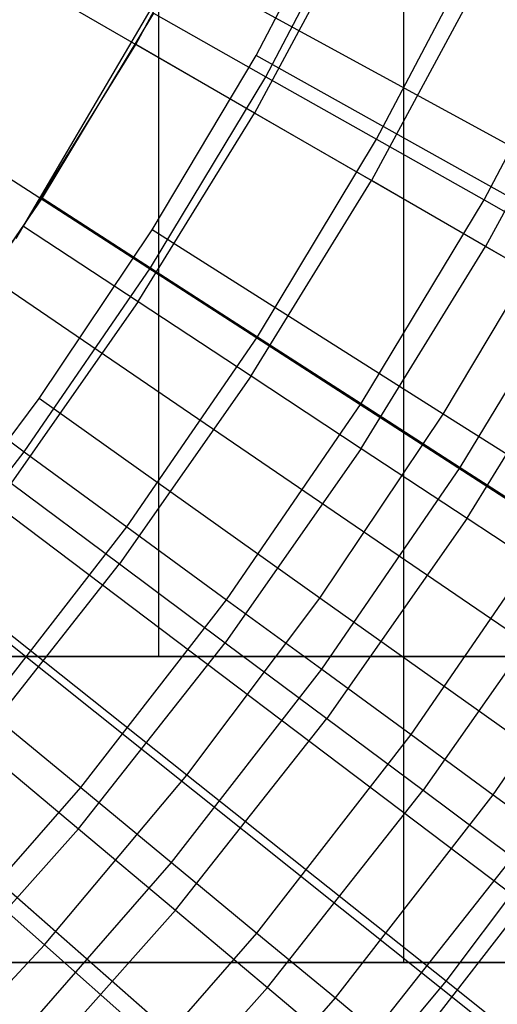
# Model space of a CAD drawing. Extents: x 0.1 to 20.1, y -10 to 10.
# Tile 81 of 127: x 11.101 to 11.257, y -0.914 to -0.592. Entities that reach past the tile are written whole.
import ezdxf

# ---------------------------------------------------------------- set-up
doc = ezdxf.new("R2010")
doc.units = 0
doc.header["$LTSCALE"] = 2.54
doc.layers.get('0').update_dxf_attribs({"linetype": 'CONTINUOUS'})

# ---------------------------------------------------------------- blocks, each defined once
blk = doc.blocks.new('DROPS_COLOR_E_STL')
at = {"color": 0}
for p, q in [((11.22693, -0.9, 26.33027), (11.22693, 0.9, 26.33027)), ((11.22693, -0.9, 26.33027), (11.22693, 0.9, 26.33027)), ((11.22693, -0.9, 18.65433), (11.22693, 0.9, 18.65433)), ((11.22693, -0.9, 18.65433), (11.22693, 0.9, 18.65433)), ((11.14672, 0, 33.52137), (11.14672, -0.8, 33.52137)), ((11.14672, 0, 33.52137), (11.14672, -0.8, 33.52137)), ((11.14672, 0, 45.61483), (11.14672, -0.8, 45.61483)), ((11.14672, 0, 45.61483), (11.14672, -0.8, 45.61483)), ((18.67568, -4.95117, 1.7), (10.84336, -0.42918, 14.61615)), ((18.67568, -4.95117, 1.7), (10.84336, -0.42918, 14.61615)), ((10.89027, -0.43066, 14.69615), (18.88081, -4.78512, 1.7)), ((10.89027, -0.43066, 14.69615), (18.88081, -4.78512, 1.7)), ((18.2817, -5.57819, 1.7), (10.80921, -0.48353, 14.61615)), ((18.2817, -5.57819, 1.7), (10.80921, -0.48353, 14.61615)), ((10.85631, -0.48785, 14.69615), (18.50344, -5.42053, 1.7)), ((10.85631, -0.48785, 14.69615), (18.50344, -5.42053, 1.7)), ((17.84196, -6.17401, 1.7), (10.77109, -0.53518, 14.61615)), ((17.84196, -6.17401, 1.7), (10.77109, -0.53518, 14.61615)), ((11.13923, -0.6, 13.34871), (11.17236, -0.53856, 13.34871)), ((11.13923, -0.6, 13.34871), (11.17236, -0.53856, 13.34871)), ((10.81822, -0.54237, 14.69615), (18.08017, -6.02635, 1.7)), ((10.81822, -0.54237, 14.69615), (18.08017, -6.02635, 1.7)), ((11.17861, -0.60357, 8.88366), (11.20945, -0.54481, 8.88366)), ((11.17861, -0.60357, 8.88366), (11.20945, -0.54481, 8.88366)), ((11.18179, -0.61054, 13.29616), (11.21576, -0.546, 13.29616)), ((11.18179, -0.61054, 13.29616), (11.21576, -0.546, 13.29616)), ((11.16482, -0.55331, 8.88366), (11.09998, -0.66336, 8.88366)), ((11.16482, -0.55331, 8.88366), (11.09998, -0.66336, 8.88366)), ((11.21238, -0.55866, 13.3462), (11.17802, -0.62239, 13.3462)), ((11.21238, -0.55866, 13.3462), (11.17802, -0.62239, 13.3462)), ((11.218, -0.63097, 13.28854), (11.2531, -0.56427, 13.28854)), ((11.218, -0.63097, 13.28854), (11.2531, -0.56427, 13.28854)), ((11.2519, -0.57851, 13.33869), (11.21631, -0.6445, 13.33869)), ((11.2519, -0.57851, 13.33869), (11.21631, -0.6445, 13.33869)), ((11.25314, -0.6508, 13.27597), (11.28934, -0.582, 13.27597)), ((11.25314, -0.6508, 13.27597), (11.28934, -0.582, 13.27597)), ((11.14505, -0.5898, 13.29872), (11.10864, -0.65012, 13.29872)), ((11.14505, -0.5898, 13.29872), (11.10864, -0.65012, 13.29872)), ((11.14505, -0.5898, 13.29872), (11.18179, -0.61054, 13.29616)), ((11.14505, -0.5898, 13.29872), (11.18179, -0.61054, 13.29616)), ((10.7762, -0.59393, 14.69615), (17.61332, -6.59925, 1.7)), ((10.7762, -0.59393, 14.69615), (17.61332, -6.59925, 1.7)), ((11.29042, -0.59785, 13.32627), (11.25364, -0.66606, 13.32627)), ((11.29042, -0.59785, 13.32627), (11.25364, -0.66606, 13.32627)), ((11.10258, -0.65941, 13.34871), (11.13923, -0.6, 13.34871)), ((11.10258, -0.65941, 13.34871), (11.13923, -0.6, 13.34871)), ((11.17802, -0.62239, 13.3462), (11.13923, -0.6, 13.34871)), ((11.17802, -0.62239, 13.3462), (11.13923, -0.6, 13.34871)), ((11.14465, -0.6606, 8.88366), (11.17861, -0.60357, 8.88366)), ((11.14465, -0.6606, 8.88366), (11.17861, -0.60357, 8.88366)), ((11.27684, -0.65855, 8.79935), (11.17861, -0.60357, 8.88366)), ((11.27684, -0.65855, 8.79935), (11.17861, -0.60357, 8.88366)), ((11.1441, -0.67297, 13.29616), (11.18179, -0.61054, 13.29616)), ((11.1441, -0.67297, 13.29616), (11.18179, -0.61054, 13.29616)), ((11.18179, -0.61054, 13.29616), (11.218, -0.63097, 13.28854)), ((11.18179, -0.61054, 13.29616), (11.218, -0.63097, 13.28854)), ((11.14, -0.68402, 13.3462), (11.17802, -0.62239, 13.3462)), ((11.14, -0.68402, 13.3462), (11.17802, -0.62239, 13.3462)), ((11.21631, -0.6445, 13.33869), (11.17802, -0.62239, 13.3462)), ((11.21631, -0.6445, 13.33869), (11.17802, -0.62239, 13.3462)), ((11.17904, -0.69549, 13.28854), (11.218, -0.63097, 13.28854)), ((11.17904, -0.69549, 13.28854), (11.218, -0.63097, 13.28854)), ((11.218, -0.63097, 13.28854), (11.25314, -0.6508, 13.27597)), ((11.218, -0.63097, 13.28854), (11.25314, -0.6508, 13.27597)), ((11.17695, -0.70832, 13.33869), (11.21631, -0.6445, 13.33869)), ((11.17695, -0.70832, 13.33869), (11.21631, -0.6445, 13.33869)), ((11.25364, -0.66606, 13.32627), (11.21631, -0.6445, 13.33869)), ((11.25364, -0.66606, 13.32627), (11.21631, -0.6445, 13.33869)), ((11.10864, -0.65012, 13.29872), (11.06874, -0.70819, 13.29872)), ((11.10864, -0.65012, 13.29872), (11.06874, -0.70819, 13.29872)), ((11.10864, -0.65012, 13.29872), (11.1441, -0.67297, 13.29616)), ((11.10864, -0.65012, 13.29872), (11.1441, -0.67297, 13.29616)), ((11.21296, -0.71735, 13.27597), (11.25314, -0.6508, 13.27597)), ((11.21296, -0.71735, 13.27597), (11.25314, -0.6508, 13.27597)), ((11.25314, -0.6508, 13.27597), (11.2867, -0.66974, 13.25862)), ((11.25314, -0.6508, 13.27597), (11.2867, -0.66974, 13.25862)), ((11.06255, -0.71659, 13.34871), (11.10258, -0.65941, 13.34871)), ((11.06255, -0.71659, 13.34871), (11.10258, -0.65941, 13.34871)), ((11.10258, -0.65941, 13.34871), (11.14, -0.68402, 13.3462)), ((11.10258, -0.65941, 13.34871), (11.14, -0.68402, 13.3462)), ((11.2398, -0.72077, 8.79935), (11.27684, -0.65855, 8.79935)), ((11.2398, -0.72077, 8.79935), (11.27684, -0.65855, 8.79935)), ((11.10769, -0.71572, 8.88366), (11.14465, -0.6606, 8.88366)), ((11.10769, -0.71572, 8.88366), (11.14465, -0.6606, 8.88366)), ((11.2398, -0.72077, 8.79935), (11.14465, -0.6606, 8.88366)), ((11.2398, -0.72077, 8.79935), (11.14465, -0.6606, 8.88366)), ((11.21296, -0.73201, 13.32627), (11.25364, -0.66606, 13.32627)), ((11.21296, -0.73201, 13.32627), (11.25364, -0.66606, 13.32627)), ((11.28953, -0.68678, 13.3091), (11.25364, -0.66606, 13.32627)), ((11.28953, -0.68678, 13.3091), (11.25364, -0.66606, 13.32627)), ((11.24535, -0.73824, 13.25862), (11.2867, -0.66974, 13.25862)), ((11.24535, -0.73824, 13.25862), (11.2867, -0.66974, 13.25862)), ((11.1028, -0.73309, 13.29616), (11.1441, -0.67297, 13.29616)), ((11.1028, -0.73309, 13.29616), (11.1441, -0.67297, 13.29616)), ((11.1441, -0.67297, 13.29616), (11.17904, -0.69549, 13.28854)), ((11.1441, -0.67297, 13.29616), (11.17904, -0.69549, 13.28854)), ((11.14, -0.68402, 13.3462), (11.09847, -0.74333, 13.3462)), ((11.14, -0.68402, 13.3462), (11.09847, -0.74333, 13.3462)), ((11.14, -0.68402, 13.3462), (11.17695, -0.70832, 13.33869)), ((11.14, -0.68402, 13.3462), (11.17695, -0.70832, 13.33869)), ((11.24759, -0.75478, 13.3091), (11.28953, -0.68678, 13.3091)), ((11.24759, -0.75478, 13.3091), (11.28953, -0.68678, 13.3091)), ((11.13636, -0.75762, 13.28854), (11.17904, -0.69549, 13.28854)), ((11.13636, -0.75762, 13.28854), (11.17904, -0.69549, 13.28854)), ((11.17904, -0.69549, 13.28854), (11.21296, -0.71735, 13.27597)), ((11.17904, -0.69549, 13.28854), (11.21296, -0.71735, 13.27597)), ((11.06874, -0.70819, 13.29872), (11.1028, -0.73309, 13.29616)), ((11.06874, -0.70819, 13.29872), (11.1028, -0.73309, 13.29616)), ((11.17695, -0.70832, 13.33869), (11.13394, -0.76974, 13.33869)), ((11.17695, -0.70832, 13.33869), (11.13394, -0.76974, 13.33869)), ((11.17695, -0.70832, 13.33869), (11.21296, -0.73201, 13.32627)), ((11.17695, -0.70832, 13.33869), (11.21296, -0.73201, 13.32627)), ((11.06782, -0.76878, 8.88366), (11.10769, -0.71572, 8.88366)), ((11.06782, -0.76878, 8.88366), (11.10769, -0.71572, 8.88366)), ((11.19947, -0.78091, 8.79935), (11.10769, -0.71572, 8.88366)), ((11.19947, -0.78091, 8.79935), (11.10769, -0.71572, 8.88366)), ((11.16894, -0.78144, 13.27597), (11.21296, -0.71735, 13.27597)), ((11.16894, -0.78144, 13.27597), (11.21296, -0.71735, 13.27597)), ((11.21296, -0.71735, 13.27597), (11.24535, -0.73824, 13.25862)), ((11.21296, -0.71735, 13.27597), (11.24535, -0.73824, 13.25862)), ((11.19947, -0.78091, 8.79935), (11.2398, -0.72077, 8.79935)), ((11.19947, -0.78091, 8.79935), (11.2398, -0.72077, 8.79935)), ((11.33128, -0.77862, 8.70955), (11.2398, -0.72077, 8.79935)), ((11.33128, -0.77862, 8.70955), (11.2398, -0.72077, 8.79935)), ((11.05805, -0.79068, 13.29616), (11.1028, -0.73309, 13.29616)), ((11.05805, -0.79068, 13.29616), (11.1028, -0.73309, 13.29616)), ((11.1028, -0.73309, 13.29616), (11.13636, -0.75762, 13.28854)), ((11.1028, -0.73309, 13.29616), (11.13636, -0.75762, 13.28854)), ((11.21296, -0.73201, 13.32627), (11.16852, -0.79548, 13.32627)), ((11.21296, -0.73201, 13.32627), (11.16852, -0.79548, 13.32627)), ((11.21296, -0.73201, 13.32627), (11.24759, -0.75478, 13.3091)), ((11.21296, -0.73201, 13.32627), (11.24759, -0.75478, 13.3091)), ((11.20005, -0.80418, 13.25862), (11.24535, -0.73824, 13.25862)), ((11.20005, -0.80418, 13.25862), (11.24535, -0.73824, 13.25862)), ((11.24535, -0.73824, 13.25862), (11.27575, -0.75783, 13.23676)), ((11.24535, -0.73824, 13.25862), (11.27575, -0.75783, 13.23676)), ((11.09847, -0.74333, 13.3462), (11.13394, -0.76974, 13.33869)), ((11.09847, -0.74333, 13.3462), (11.13394, -0.76974, 13.33869)), ((11.24759, -0.75478, 13.3091), (11.20176, -0.82023, 13.3091)), ((11.24759, -0.75478, 13.3091), (11.20176, -0.82023, 13.3091)), ((11.24759, -0.75478, 13.3091), (11.28039, -0.77635, 13.2874)), ((11.24759, -0.75478, 13.3091), (11.28039, -0.77635, 13.2874)), ((11.09011, -0.81714, 13.28854), (11.13636, -0.75762, 13.28854)), ((11.09011, -0.81714, 13.28854), (11.13636, -0.75762, 13.28854)), ((11.13636, -0.75762, 13.28854), (11.16894, -0.78144, 13.27597)), ((11.13636, -0.75762, 13.28854), (11.16894, -0.78144, 13.27597)), ((11.22925, -0.82553, 13.23676), (11.27575, -0.75783, 13.23676)), ((11.22925, -0.82553, 13.23676), (11.27575, -0.75783, 13.23676)), ((11.15597, -0.8388, 8.79935), (11.06782, -0.76878, 8.88366)), ((11.15597, -0.8388, 8.79935), (11.06782, -0.76878, 8.88366)), ((11.08744, -0.82856, 13.33869), (11.13394, -0.76974, 13.33869)), ((11.08744, -0.82856, 13.33869), (11.13394, -0.76974, 13.33869)), ((11.13394, -0.76974, 13.33869), (11.16852, -0.79548, 13.32627)), ((11.13394, -0.76974, 13.33869), (11.16852, -0.79548, 13.32627)), ((11.28039, -0.77635, 13.2874), (11.23325, -0.84367, 13.2874)), ((11.28039, -0.77635, 13.2874), (11.23325, -0.84367, 13.2874)), ((11.25611, -0.84516, 13.21069), (11.30372, -0.77586, 13.21069)), ((11.25611, -0.84516, 13.21069), (11.30372, -0.77586, 13.21069)), ((11.12124, -0.84282, 13.27597), (11.16894, -0.78144, 13.27597)), ((11.12124, -0.84282, 13.27597), (11.16894, -0.78144, 13.27597)), ((11.15597, -0.8388, 8.79935), (11.19947, -0.78091, 8.79935)), ((11.15597, -0.8388, 8.79935), (11.19947, -0.78091, 8.79935)), ((11.16894, -0.78144, 13.27597), (11.20005, -0.80418, 13.25862)), ((11.16894, -0.78144, 13.27597), (11.20005, -0.80418, 13.25862)), ((11.28771, -0.84358, 8.70955), (11.19947, -0.78091, 8.79935)), ((11.28771, -0.84358, 8.70955), (11.19947, -0.78091, 8.79935)), ((11.12046, -0.85626, 13.32627), (11.16852, -0.79548, 13.32627)), ((11.12046, -0.85626, 13.32627), (11.16852, -0.79548, 13.32627)), ((11.16852, -0.79548, 13.32627), (11.20176, -0.82023, 13.3091)), ((11.16852, -0.79548, 13.32627), (11.20176, -0.82023, 13.3091)), ((11.39409, -0.8, 29.73847), (10.96824, -0.8, 29.64406)), ((10.96824, -0.8, 49.49214), (11.39409, -0.8, 49.39773)), ((11.39409, -0.8, 29.73847), (10.96824, -0.8, 29.64406)), ((10.96824, -0.8, 49.49214), (11.39409, -0.8, 49.39773)), ((10.97009, -0.8, 45.76568), (11.14672, -0.8, 45.61483)), ((11.14672, -0.8, 33.52137), (10.97009, -0.8, 33.37052)), ((11.14672, -0.8, 33.52137), (10.97009, -0.8, 33.37052)), ((10.97009, -0.8, 45.76568), (11.14672, -0.8, 45.61483)), ((11.14672, -0.8, 45.61483), (11.29758, -0.8, 45.43819)), ((11.29758, -0.8, 33.698), (11.14672, -0.8, 33.52137)), ((11.29758, -0.8, 33.698), (11.14672, -0.8, 33.52137)), ((11.14672, -0.8, 45.61483), (11.29758, -0.8, 45.43819)), ((11.15096, -0.86735, 13.25862), (11.20005, -0.80418, 13.25862)), ((11.15096, -0.86735, 13.25862), (11.20005, -0.80418, 13.25862)), ((11.20005, -0.80418, 13.25862), (11.22925, -0.82553, 13.23676)), ((11.20005, -0.80418, 13.25862), (11.22925, -0.82553, 13.23676)), ((11.09011, -0.81714, 13.28854), (11.12124, -0.84282, 13.27597)), ((11.09011, -0.81714, 13.28854), (11.12124, -0.84282, 13.27597)), ((11.10942, -0.89427, 8.79935), (11.02516, -0.81962, 8.88366)), ((11.10942, -0.89427, 8.79935), (11.02516, -0.81962, 8.88366)), ((11.1522, -0.8829, 13.3091), (11.20176, -0.82023, 13.3091)), ((11.1522, -0.8829, 13.3091), (11.20176, -0.82023, 13.3091)), ((11.20176, -0.82023, 13.3091), (11.23325, -0.84367, 13.2874)), ((11.20176, -0.82023, 13.3091), (11.23325, -0.84367, 13.2874)), ((11.17886, -0.89038, 13.23676), (11.22925, -0.82553, 13.23676)), ((11.17886, -0.89038, 13.23676), (11.22925, -0.82553, 13.23676)), ((11.22925, -0.82553, 13.23676), (11.25611, -0.84516, 13.21069)), ((11.22925, -0.82553, 13.23676), (11.25611, -0.84516, 13.21069)), ((11.08744, -0.82856, 13.33869), (11.12046, -0.85626, 13.32627)), ((11.08744, -0.82856, 13.33869), (11.12046, -0.85626, 13.32627)), ((11.10942, -0.89427, 8.79935), (11.15597, -0.8388, 8.79935)), ((11.10942, -0.89427, 8.79935), (11.15597, -0.8388, 8.79935)), ((11.24072, -0.90612, 8.70955), (11.15597, -0.8388, 8.79935)), ((11.24072, -0.90612, 8.70955), (11.15597, -0.8388, 8.79935)), ((11.07001, -0.9013, 13.27597), (11.12124, -0.84282, 13.27597)), ((11.07001, -0.9013, 13.27597), (11.12124, -0.84282, 13.27597)), ((11.12124, -0.84282, 13.27597), (11.15096, -0.86735, 13.25862)), ((11.12124, -0.84282, 13.27597), (11.15096, -0.86735, 13.25862)), ((11.18228, -0.90814, 13.2874), (11.23325, -0.84367, 13.2874)), ((11.18228, -0.90814, 13.2874), (11.23325, -0.84367, 13.2874)), ((11.20452, -0.91155, 13.21069), (11.25611, -0.84516, 13.21069)), ((11.20452, -0.91155, 13.21069), (11.25611, -0.84516, 13.21069)), ((11.23325, -0.84367, 13.2874), (11.26259, -0.86552, 13.26145)), ((11.23325, -0.84367, 13.2874), (11.26259, -0.86552, 13.26145)), ((11.24072, -0.90612, 8.70955), (11.28771, -0.84358, 8.70955)), ((11.24072, -0.90612, 8.70955), (11.28771, -0.84358, 8.70955)), ((11.25611, -0.84516, 13.21069), (11.28024, -0.8628, 13.18081)), ((11.25611, -0.84516, 13.21069), (11.28024, -0.8628, 13.18081)), ((11.12046, -0.85626, 13.32627), (11.06894, -0.91415, 13.32627)), ((11.12046, -0.85626, 13.32627), (11.06894, -0.91415, 13.32627)), ((11.12046, -0.85626, 13.32627), (11.1522, -0.8829, 13.3091)), ((11.12046, -0.85626, 13.32627), (11.1522, -0.8829, 13.3091)), ((11.2103, -0.93165, 13.26145), (11.26259, -0.86552, 13.26145)), ((11.2103, -0.93165, 13.26145), (11.26259, -0.86552, 13.26145)), ((11.22757, -0.93058, 13.18081), (11.28024, -0.8628, 13.18081)), ((11.22757, -0.93058, 13.18081), (11.28024, -0.8628, 13.18081)), ((11.09825, -0.92754, 13.25862), (11.15096, -0.86735, 13.25862)), ((11.09825, -0.92754, 13.25862), (11.15096, -0.86735, 13.25862)), ((11.15096, -0.86735, 13.25862), (11.17886, -0.89038, 13.23676)), ((11.15096, -0.86735, 13.25862), (11.17886, -0.89038, 13.23676)), ((11.1522, -0.8829, 13.3091), (11.09909, -0.94259, 13.3091)), ((11.1522, -0.8829, 13.3091), (11.09909, -0.94259, 13.3091)), ((11.1522, -0.8829, 13.3091), (11.18228, -0.90814, 13.2874)), ((11.1522, -0.8829, 13.3091), (11.18228, -0.90814, 13.2874)), ((11.12474, -0.95216, 13.23676), (11.17886, -0.89038, 13.23676)), ((11.12474, -0.95216, 13.23676), (11.17886, -0.89038, 13.23676)), ((11.17886, -0.89038, 13.23676), (11.20452, -0.91155, 13.21069)), ((11.17886, -0.89038, 13.23676), (11.20452, -0.91155, 13.21069)), ((11.05996, -0.94716, 8.79935), (11.10942, -0.89427, 8.79935)), ((11.05996, -0.94716, 8.79935), (11.10942, -0.89427, 8.79935)), ((11.19044, -0.96604, 8.70955), (11.10942, -0.89427, 8.79935)), ((11.19044, -0.96604, 8.70955), (11.10942, -0.89427, 8.79935)), ((10.95026, -0.9, 26.40089), (11.22693, -0.9, 26.33027)), ((11.22693, -0.9, 18.65433), (10.95026, -0.9, 18.58371)), ((10.95026, -0.9, 26.40089), (11.22693, -0.9, 26.33027)), ((11.22693, -0.9, 18.65433), (10.95026, -0.9, 18.58371)), ((11.22693, -0.9, 26.33027), (11.49786, -0.9, 26.2401)), ((11.49786, -0.9, 18.7445), (11.22693, -0.9, 18.65433)), ((11.22693, -0.9, 26.33027), (11.49786, -0.9, 26.2401)), ((11.49786, -0.9, 18.7445), (11.22693, -0.9, 18.65433)), ((11.19044, -0.96604, 8.70955), (11.24072, -0.90612, 8.70955)), ((11.19044, -0.96604, 8.70955), (11.24072, -0.90612, 8.70955)), ((11.32187, -0.97058, 8.61447), (11.24072, -0.90612, 8.70955)), ((11.32187, -0.97058, 8.61447), (11.24072, -0.90612, 8.70955)), ((11.18228, -0.90814, 13.2874), (11.12764, -0.96953, 13.2874)), ((11.18228, -0.90814, 13.2874), (11.12764, -0.96953, 13.2874)), ((11.18228, -0.90814, 13.2874), (11.2103, -0.93165, 13.26145)), ((11.18228, -0.90814, 13.2874), (11.2103, -0.93165, 13.26145)), ((11.14912, -0.9748, 13.21069), (11.20452, -0.91155, 13.21069)), ((11.14912, -0.9748, 13.21069), (11.20452, -0.91155, 13.21069)), ((11.20452, -0.91155, 13.21069), (11.22757, -0.93058, 13.18081)), ((11.20452, -0.91155, 13.21069), (11.22757, -0.93058, 13.18081))]:
    blk.add_line(p, q, dxfattribs=at)

msp = doc.modelspace()

# ---------------------------------------------------------------- block references
at = {"color": 0}
msp.add_blockref('DROPS_COLOR_E_STL', (0, 0), dxfattribs=at)

doc.saveas('drawing.dxf')
